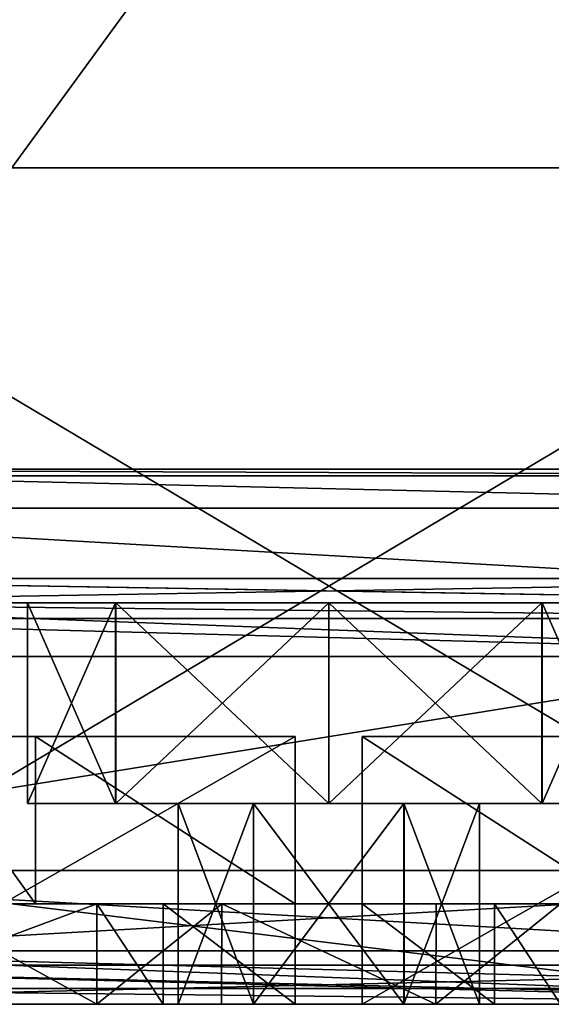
# Model space of a CAD drawing. Header units: millimetres. Extents: x -544 to 13, y -25 to 13.
# Tile 2 of 18: x -536 to -528, y -25 to -11. Entities that reach past the tile are written whole.
import ezdxf

# ---------------------------------------------------------------- set-up
doc = ezdxf.new("R2010")
doc.units = ezdxf.units.MM
doc.header["$LTSCALE"] = 81.483342
for name, color, linetype in [('145', 7, 'CONTINUOUS'), ('154', 7, 'CONTINUOUS'), ('163', 7, 'CONTINUOUS'), ('164', 7, 'CONTINUOUS'), ('165', 7, 'CONTINUOUS'), ('178', 7, 'CONTINUOUS'), ('180', 7, 'CONTINUOUS'), ('182', 7, 'CONTINUOUS'), ('192', 7, 'CONTINUOUS'), ('193', 7, 'CONTINUOUS'), ('194', 7, 'CONTINUOUS'), ('219', 7, 'CONTINUOUS'), ('222', 7, 'CONTINUOUS'), ('225', 7, 'CONTINUOUS'), ('226', 7, 'CONTINUOUS'), ('230', 7, 'CONTINUOUS'), ('460', 7, 'CONTINUOUS'), ('461', 7, 'CONTINUOUS'), ('462', 7, 'CONTINUOUS'), ('463', 7, 'CONTINUOUS'), ('464', 7, 'CONTINUOUS'), ('465', 7, 'CONTINUOUS'), ('466', 7, 'CONTINUOUS'), ('467', 7, 'CONTINUOUS'), ('468', 7, 'CONTINUOUS'), ('469', 7, 'CONTINUOUS'), ('472', 7, 'CONTINUOUS'), ('473', 7, 'CONTINUOUS'), ('474', 7, 'CONTINUOUS'), ('475', 7, 'CONTINUOUS'), ('476', 7, 'CONTINUOUS'), ('477', 7, 'CONTINUOUS'), ('478', 7, 'CONTINUOUS'), ('479', 7, 'CONTINUOUS'), ('480', 7, 'CONTINUOUS'), ('482', 7, 'CONTINUOUS'), ('484', 7, 'CONTINUOUS'), ('485', 7, 'CONTINUOUS'), ('486', 7, 'CONTINUOUS'), ('489', 7, 'CONTINUOUS'), ('490', 7, 'CONTINUOUS'), ('494', 7, 'CONTINUOUS')]:
    doc.layers.add(name, color=color, linetype=linetype)

msp = doc.modelspace()

# ---------------------------------------------------------------- linework, layer by layer
at = {"layer": '145', "linetype": 'Continuous'}
for points in [[(-519.1, -25.4, 2.8), (-543.9, -25.4, 2.8), (-521, -25.4, 2.3), (-519.1, -25.4, 2.8)], [(-521, -25.4, 2.3), (-543.9, -25.4, 2.8), (-542, -25.4, 2.3), (-521, -25.4, 2.3)], [(-524, -25.4, -4.3), (-521, -25.4, -3.8), (-542, -25.4, -2.3), (-524, -25.4, -4.3)], [(-542, -25.4, -2.3), (-521, -25.4, -3.8), (-521, -25.4, -2.3), (-542, -25.4, -2.3)], [(-542, -25.4, -16), (-521, -25.4, -16), (-539, -25.4, -14.8), (-542, -25.4, -16)], [(-539, -25.4, -4.3), (-532, -25.4, -4.3), (-542, -25.4, -2.3), (-539, -25.4, -4.3)], [(-532, -25.4, -4.3), (-531, -25.4, -4.3), (-542, -25.4, -2.3), (-532, -25.4, -4.3)], [(-531, -25.4, -4.3), (-524, -25.4, -4.3), (-542, -25.4, -2.3), (-531, -25.4, -4.3)], [(-539, -25.4, -14.8), (-521, -25.4, -16), (-524, -25.4, -14.8), (-539, -25.4, -14.8)], [(-534.964, -25.4, -10.3), (-539, -25.4, -10.3), (-534.964, -25.4, -11.3), (-534.964, -25.4, -10.3)], [(-534.964, -25.4, -11.3), (-539, -25.4, -10.3), (-539, -25.4, -11.3), (-534.964, -25.4, -11.3)], [(-533.975, -25.4, -8.325), (-534.964, -25.4, -10.3), (-533.75, -25.4, -10.8), (-533.975, -25.4, -8.325)], [(-533.75, -25.4, -10.8), (-534.964, -25.4, -10.3), (-533.102, -25.4, -13.912), (-533.75, -25.4, -10.8)], [(-533.102, -25.4, -13.912), (-534.964, -25.4, -10.3), (-534.964, -25.4, -11.3), (-533.102, -25.4, -13.912)], [(-532, -25.4, -7.336), (-533.975, -25.4, -8.325), (-532.624, -25.4, -8.851), (-532, -25.4, -7.336)], [(-532.624, -25.4, -8.851), (-533.975, -25.4, -8.325), (-533.75, -25.4, -10.8), (-532.624, -25.4, -8.851)], [(-532.623, -25.4, -12.75), (-533.75, -25.4, -10.8), (-533.102, -25.4, -13.912), (-532.623, -25.4, -12.75)], [(-529.9, -25.4, -13.913), (-532.623, -25.4, -12.75), (-533.102, -25.4, -13.912), (-529.9, -25.4, -13.913)], [(-530.377, -25.4, -8.85), (-532, -25.4, -7.336), (-532.624, -25.4, -8.851), (-530.377, -25.4, -8.85)], [(-530.376, -25.4, -12.749), (-532.623, -25.4, -12.75), (-529.9, -25.4, -13.913), (-530.376, -25.4, -12.749)], [(-532, -25.4, -4.3), (-532, -25.4, -7.336), (-531, -25.4, -7.336), (-532, -25.4, -4.3)], [(-531, -25.4, -7.336), (-532, -25.4, -7.336), (-530.377, -25.4, -8.85), (-531, -25.4, -7.336)], [(-531, -25.4, -4.3), (-532, -25.4, -4.3), (-531, -25.4, -7.336), (-531, -25.4, -4.3)], [(-529.025, -25.4, -8.325), (-531, -25.4, -7.336), (-529.25, -25.4, -10.8), (-529.025, -25.4, -8.325)], [(-529.25, -25.4, -10.8), (-531, -25.4, -7.336), (-530.377, -25.4, -8.85), (-529.25, -25.4, -10.8)], [(-529.25, -25.4, -10.8), (-530.376, -25.4, -12.749), (-529.9, -25.4, -13.913), (-529.25, -25.4, -10.8)], [(-528.036, -25.4, -11.3), (-529.25, -25.4, -10.8), (-529.9, -25.4, -13.913), (-528.036, -25.4, -11.3)], [(-529.025, -25.4, -8.325), (-529.25, -25.4, -10.8), (-528.036, -25.4, -11.3), (-529.025, -25.4, -8.325)], [(-528.036, -25.4, -10.3), (-529.025, -25.4, -8.325), (-528.036, -25.4, -11.3), (-528.036, -25.4, -10.3)]]:
    msp.add_3dface(points, dxfattribs=at)
at = {"layer": '154', "linetype": 'Continuous'}
for points in [[(-519.1, -24.814, 4.214), (-519.1, -23.4, 4.8), (-543.9, -24.814, 4.214), (-519.1, -24.814, 4.214)], [(-543.9, -24.814, 4.214), (-519.1, -23.4, 4.8), (-543.9, -23.4, 4.8), (-543.9, -24.814, 4.214)], [(-543.9, -25.4, 2.8), (-519.1, -25.4, 2.8), (-519.1, -24.814, 4.214), (-543.9, -25.4, 2.8)], [(-543.9, -25.4, 2.8), (-519.1, -24.814, 4.214), (-543.9, -24.814, 4.214), (-543.9, -25.4, 2.8)]]:
    msp.add_3dface(points, dxfattribs=at)
at = {"layer": '163', "linetype": 'Continuous'}
for points in [[(-543.9, -23.4, -18.8), (-543.9, -19.4, -18.8), (-519.1, -19.4, -18.8), (-543.9, -23.4, -18.8)], [(-519.1, -23.4, -18.8), (-543.9, -23.4, -18.8), (-519.1, -19.4, -18.8), (-519.1, -23.4, -18.8)]]:
    msp.add_3dface(points, dxfattribs=at)
at = {"layer": '164', "linetype": 'Continuous'}
for points in [[(-543.9, -24.814, -18.214), (-543.9, -23.4, -18.8), (-519.1, -24.814, -18.214), (-543.9, -24.814, -18.214)], [(-543.9, -23.4, -18.8), (-519.1, -23.4, -18.8), (-519.1, -24.814, -18.214), (-543.9, -23.4, -18.8)], [(-519.1, -25.4, -16.8), (-520.9, -25.4, -16.8), (-543.9, -24.814, -18.214), (-519.1, -25.4, -16.8)], [(-519.1, -25.4, -16.8), (-543.9, -24.814, -18.214), (-519.1, -24.814, -18.214), (-519.1, -25.4, -16.8)], [(-520.9, -25.4, -16.8), (-542.1, -25.4, -16.8), (-543.9, -24.814, -18.214), (-520.9, -25.4, -16.8)]]:
    msp.add_3dface(points, dxfattribs=at)
at = {"layer": '165', "linetype": 'Continuous'}
for points in [[(-520.9, -19.4, -16.8), (-542.1, -19.4, -16.8), (-521, -20.2, -16.8), (-520.9, -19.4, -16.8)], [(-521, -20.2, -16.8), (-542.1, -19.4, -16.8), (-542, -20.2, -16.8), (-521, -20.2, -16.8)], [(-542.1, -25.4, -16.8), (-520.9, -25.4, -16.8), (-542, -24.6, -16.8), (-542.1, -25.4, -16.8)], [(-542, -24.6, -16.8), (-520.9, -25.4, -16.8), (-521, -24.6, -16.8), (-542, -24.6, -16.8)]]:
    msp.add_3dface(points, dxfattribs=at)
at = {"layer": '178', "linetype": 'Continuous'}
for points in [[(-542, -19.4, -3.8), (-542.465, -19.035, -3.8), (-520.535, -19.035, -3.8), (-542, -19.4, -3.8)], [(-521, -19.4, -3.8), (-542, -19.4, -3.8), (-520.535, -19.035, -3.8), (-521, -19.4, -3.8)]]:
    msp.add_3dface(points, dxfattribs=at)
at = {"layer": '180', "linetype": 'Continuous'}
for points in [[(-542.1, -19.4, -16.8), (-520.9, -19.4, -16.8), (-542, -19.4, -16), (-542.1, -19.4, -16.8)], [(-542, -19.4, -16), (-520.9, -19.4, -16.8), (-521, -19.4, -16), (-542, -19.4, -16)]]:
    msp.add_3dface(points, dxfattribs=at)
at = {"layer": '182', "linetype": 'Continuous'}
for points in [[(-542, -19.634, -16.566), (-542, -19.4, -16), (-521, -19.634, -16.566), (-542, -19.634, -16.566)], [(-542, -19.4, -16), (-521, -19.4, -16), (-521, -19.634, -16.566), (-542, -19.4, -16)], [(-521, -20.2, -16.8), (-542, -20.2, -16.8), (-542, -19.634, -16.566), (-521, -20.2, -16.8)], [(-521, -20.2, -16.8), (-542, -19.634, -16.566), (-521, -19.634, -16.566), (-521, -20.2, -16.8)]]:
    msp.add_3dface(points, dxfattribs=at)
at = {"layer": '192', "linetype": 'Continuous'}
for points in [[(-542, -24.6, -16.8), (-521, -24.6, -16.8), (-521, -25.166, -16.566), (-542, -24.6, -16.8)], [(-542, -25.166, -16.566), (-542, -24.6, -16.8), (-521, -25.166, -16.566), (-542, -25.166, -16.566)], [(-521, -25.4, -16), (-542, -25.4, -16), (-542, -25.166, -16.566), (-521, -25.4, -16)], [(-521, -25.4, -16), (-542, -25.166, -16.566), (-521, -25.166, -16.566), (-521, -25.4, -16)]]:
    msp.add_3dface(points, dxfattribs=at)
at = {"layer": '193', "linetype": 'Continuous'}
for points in [[(-542, -19.4, -3.8), (-521, -19.4, -3.8), (-542, -19.4, -4.165), (-542, -19.4, -3.8)], [(-542, -19.4, -4.165), (-521, -19.4, -3.8), (-521, -19.4, -4.165), (-542, -19.4, -4.165)]]:
    msp.add_3dface(points, dxfattribs=at)
at = {"layer": '194', "linetype": 'Continuous'}
for points in [[(-520.535, -19.035, -3.8), (-542.465, -19.035, -3.8), (-520.9, -19.4, -4.165), (-520.535, -19.035, -3.8)], [(-542.465, -19.035, -3.8), (-542, -19.4, -4.165), (-521, -19.4, -4.165), (-542.465, -19.035, -3.8)], [(-542.465, -19.035, -3.8), (-521, -19.4, -4.165), (-520.9, -19.4, -4.165), (-542.465, -19.035, -3.8)]]:
    msp.add_3dface(points, dxfattribs=at)
at = {"layer": '219', "linetype": 'Continuous'}
for points in [[(-519.1, -17.4, -3.9), (-519.1, -17.4, -16.8), (-543.9, -17.4, -16.8), (-519.1, -17.4, -3.9)], [(-519.1, -17.4, -3.9), (-543.9, -17.4, -16.8), (-543.9, -17.4, -3.9), (-519.1, -17.4, -3.9)]]:
    msp.add_3dface(points, dxfattribs=at)
at = {"layer": '222', "linetype": 'Continuous'}
for points in [[(-543.9, -17.4, -16.8), (-519.1, -17.4, -16.8), (-519.1, -17.986, -18.214), (-543.9, -17.4, -16.8)], [(-543.9, -17.986, -18.214), (-543.9, -17.4, -16.8), (-519.1, -17.986, -18.214), (-543.9, -17.986, -18.214)], [(-519.1, -19.4, -18.8), (-543.9, -19.4, -18.8), (-543.9, -17.986, -18.214), (-519.1, -19.4, -18.8)], [(-519.1, -19.4, -18.8), (-543.9, -17.986, -18.214), (-519.1, -17.986, -18.214), (-519.1, -19.4, -18.8)]]:
    msp.add_3dface(points, dxfattribs=at)
at = {"layer": '225', "linetype": 'Continuous'}
for points in [[(-543.9, -17.5, -3.8), (-519.1, -17.5, -3.8), (-543.9, -17.4, -3.9), (-543.9, -17.5, -3.8)], [(-519.1, -17.5, -3.8), (-519.1, -17.4, -3.9), (-543.9, -17.4, -3.9), (-519.1, -17.5, -3.8)]]:
    msp.add_3dface(points, dxfattribs=at)
at = {"layer": '226', "linetype": 'Continuous'}
for points in [[(-519.1, 10.6, -3.8), (-519.1, -17.5, -3.8), (-543.9, 10.6, -3.8), (-519.1, 10.6, -3.8)], [(-519.1, -17.5, -3.8), (-543.9, -17.5, -3.8), (-543.9, 10.6, -3.8), (-519.1, -17.5, -3.8)]]:
    msp.add_3dface(points, dxfattribs=at)
at = {"layer": '230', "linetype": 'Continuous'}
for points in [[(-519.1, -23.4, 4.8), (-519.1, 10.6, 4.8), (-543.9, -23.4, 4.8), (-519.1, -23.4, 4.8)], [(-543.9, -23.4, 4.8), (-519.1, 10.6, 4.8), (-543.9, 10.6, 4.8), (-543.9, -23.4, 4.8)]]:
    msp.add_3dface(points, dxfattribs=at)
at = {"layer": '460', "linetype": 'Continuous'}
for points in [[(-539, -25.4, -10.3), (-534.964, -25.4, -10.3), (-537.68, -23.9, -10.3), (-539, -25.4, -10.3)], [(-537.68, -23.9, -10.3), (-534.964, -25.4, -10.3), (-534.964, -23.9, -10.3), (-537.68, -23.9, -10.3)]]:
    msp.add_3dface(points, dxfattribs=at)
at = {"layer": '461', "linetype": 'Continuous'}
for points in [[(-534.964, -25.4, -10.3), (-533.975, -25.4, -8.325), (-534.964, -23.9, -10.3), (-534.964, -25.4, -10.3)], [(-534.964, -23.9, -10.3), (-533.975, -25.4, -8.325), (-533.975, -23.9, -8.325), (-534.964, -23.9, -10.3)], [(-533.975, -25.4, -8.325), (-532, -25.4, -7.336), (-533.975, -23.9, -8.325), (-533.975, -25.4, -8.325)], [(-532, -25.4, -7.336), (-532, -23.9, -7.336), (-533.975, -23.9, -8.325), (-532, -25.4, -7.336)]]:
    msp.add_3dface(points, dxfattribs=at)
at = {"layer": '462', "linetype": 'Continuous'}
for points in [[(-532, -23.9, -4.62), (-532, -25.4, -4.3), (-532, -21.4, -4.3), (-532, -23.9, -4.62)], [(-532, -21.4, -4.62), (-532, -23.9, -4.62), (-532, -21.4, -4.3), (-532, -21.4, -4.62)], [(-532, -25.4, -7.336), (-532, -25.4, -4.3), (-532, -23.9, -4.62), (-532, -25.4, -7.336)], [(-532, -23.9, -7.336), (-532, -25.4, -7.336), (-532, -23.9, -4.62), (-532, -23.9, -7.336)]]:
    msp.add_3dface(points, dxfattribs=at)
at = {"layer": '463', "linetype": 'Continuous'}
for points in [[(-532, -25.4, -4.3), (-539, -25.4, -4.3), (-532, -21.4, -4.3), (-532, -25.4, -4.3)], [(-539, -25.4, -4.3), (-539, -21.4, -4.3), (-532, -21.4, -4.3), (-539, -25.4, -4.3)]]:
    msp.add_3dface(points, dxfattribs=at)
at = {"layer": '464', "linetype": 'Continuous'}
for points in [[(-539, -21.4, -4.3), (-537.68, -21.4, -10.3), (-535.884, -21.4, -6.416), (-539, -21.4, -4.3)], [(-539, -21.4, -4.3), (-532, -21.4, -4.62), (-532, -21.4, -4.3), (-539, -21.4, -4.3)], [(-532, -21.4, -4.62), (-539, -21.4, -4.3), (-535.884, -21.4, -6.416), (-532, -21.4, -4.62)]]:
    msp.add_3dface(points, dxfattribs=at)
at = {"layer": '465', "linetype": 'Continuous'}
for points in [[(-537.68, -21.4, -10.3), (-537.68, -23.9, -10.3), (-535.884, -23.9, -6.416), (-537.68, -21.4, -10.3)], [(-535.884, -21.4, -6.416), (-537.68, -21.4, -10.3), (-535.884, -23.9, -6.416), (-535.884, -21.4, -6.416)], [(-532, -23.9, -4.62), (-532, -21.4, -4.62), (-535.884, -21.4, -6.416), (-532, -23.9, -4.62)], [(-532, -23.9, -4.62), (-535.884, -21.4, -6.416), (-535.884, -23.9, -6.416), (-532, -23.9, -4.62)]]:
    msp.add_3dface(points, dxfattribs=at)
at = {"layer": '466', "linetype": 'Continuous'}
for points in [[(-537.68, -23.9, -10.3), (-534.964, -23.9, -10.3), (-533.975, -23.9, -8.325), (-537.68, -23.9, -10.3)], [(-537.68, -23.9, -10.3), (-533.975, -23.9, -8.325), (-535.884, -23.9, -6.416), (-537.68, -23.9, -10.3)], [(-533.975, -23.9, -8.325), (-532, -23.9, -7.336), (-535.884, -23.9, -6.416), (-533.975, -23.9, -8.325)], [(-532, -23.9, -7.336), (-532, -23.9, -4.62), (-535.884, -23.9, -6.416), (-532, -23.9, -7.336)]]:
    msp.add_3dface(points, dxfattribs=at)
at = {"layer": '467', "linetype": 'Continuous'}
for points in [[(-524, -25.4, -4.3), (-531, -25.4, -4.3), (-524, -21.4, -4.3), (-524, -25.4, -4.3)], [(-524, -21.4, -4.3), (-531, -25.4, -4.3), (-531, -21.4, -4.3), (-524, -21.4, -4.3)]]:
    msp.add_3dface(points, dxfattribs=at)
at = {"layer": '468', "linetype": 'Continuous'}
for points in [[(-531, -21.4, -4.3), (-531, -25.4, -4.3), (-531, -21.4, -4.62), (-531, -21.4, -4.3)], [(-531, -21.4, -4.62), (-531, -25.4, -4.3), (-531, -23.9, -4.62), (-531, -21.4, -4.62)], [(-531, -25.4, -4.3), (-531, -25.4, -7.336), (-531, -23.9, -7.336), (-531, -25.4, -4.3)], [(-531, -23.9, -4.62), (-531, -25.4, -4.3), (-531, -23.9, -7.336), (-531, -23.9, -4.62)]]:
    msp.add_3dface(points, dxfattribs=at)
at = {"layer": '469', "linetype": 'Continuous'}
for points in [[(-531, -25.4, -7.336), (-529.025, -25.4, -8.325), (-531, -23.9, -7.336), (-531, -25.4, -7.336)], [(-531, -23.9, -7.336), (-529.025, -25.4, -8.325), (-529.025, -23.9, -8.325), (-531, -23.9, -7.336)], [(-529.025, -25.4, -8.325), (-528.036, -25.4, -10.3), (-529.025, -23.9, -8.325), (-529.025, -25.4, -8.325)], [(-528.036, -25.4, -10.3), (-528.036, -23.9, -10.3), (-529.025, -23.9, -8.325), (-528.036, -25.4, -10.3)]]:
    msp.add_3dface(points, dxfattribs=at)
at = {"layer": '472', "linetype": 'Continuous'}
for points in [[(-524, -21.4, -4.3), (-531, -21.4, -4.3), (-527.116, -21.4, -6.416), (-524, -21.4, -4.3)], [(-531, -21.4, -4.3), (-531, -21.4, -4.62), (-527.116, -21.4, -6.416), (-531, -21.4, -4.3)]]:
    msp.add_3dface(points, dxfattribs=at)
at = {"layer": '473', "linetype": 'Continuous'}
for points in [[(-531, -21.4, -4.62), (-531, -23.9, -4.62), (-527.116, -23.9, -6.416), (-531, -21.4, -4.62)], [(-527.116, -21.4, -6.416), (-531, -21.4, -4.62), (-527.116, -23.9, -6.416), (-527.116, -21.4, -6.416)]]:
    msp.add_3dface(points, dxfattribs=at)
at = {"layer": '474', "linetype": 'Continuous'}
for points in [[(-531, -23.9, -4.62), (-531, -23.9, -7.336), (-529.025, -23.9, -8.325), (-531, -23.9, -4.62)], [(-531, -23.9, -4.62), (-529.025, -23.9, -8.325), (-527.116, -23.9, -6.416), (-531, -23.9, -4.62)], [(-529.025, -23.9, -8.325), (-528.036, -23.9, -10.3), (-527.116, -23.9, -6.416), (-529.025, -23.9, -8.325)]]:
    msp.add_3dface(points, dxfattribs=at)
at = {"layer": '475', "linetype": 'Continuous'}
for points in [[(-532.624, -25.4, -8.851), (-533.75, -25.4, -10.8), (-532.623, -22.4, -8.85), (-532.624, -25.4, -8.851)], [(-532.623, -22.4, -8.85), (-533.75, -25.4, -10.8), (-533.75, -22.4, -10.8), (-532.623, -22.4, -8.85)], [(-530.377, -25.4, -8.85), (-532.624, -25.4, -8.851), (-532.623, -22.4, -8.85), (-530.377, -25.4, -8.85)], [(-530.376, -22.4, -8.851), (-530.377, -25.4, -8.85), (-532.623, -22.4, -8.85), (-530.376, -22.4, -8.851)], [(-529.25, -25.4, -10.8), (-530.377, -25.4, -8.85), (-529.25, -22.4, -10.8), (-529.25, -25.4, -10.8)], [(-529.25, -22.4, -10.8), (-530.377, -25.4, -8.85), (-530.376, -22.4, -8.851), (-529.25, -22.4, -10.8)]]:
    msp.add_3dface(points, dxfattribs=at)
at = {"layer": '476', "linetype": 'Continuous'}
for points in [[(-533.75, -25.4, -10.8), (-532.623, -25.4, -12.75), (-533.75, -22.4, -10.8), (-533.75, -25.4, -10.8)], [(-533.75, -22.4, -10.8), (-532.623, -25.4, -12.75), (-532.624, -22.4, -12.749), (-533.75, -22.4, -10.8)], [(-532.624, -22.4, -12.749), (-532.623, -25.4, -12.75), (-530.377, -22.4, -12.75), (-532.624, -22.4, -12.749)], [(-532.623, -25.4, -12.75), (-530.376, -25.4, -12.749), (-530.377, -22.4, -12.75), (-532.623, -25.4, -12.75)], [(-530.376, -25.4, -12.749), (-529.25, -25.4, -10.8), (-530.377, -22.4, -12.75), (-530.376, -25.4, -12.749)], [(-529.25, -25.4, -10.8), (-529.25, -22.4, -10.8), (-530.377, -22.4, -12.75), (-529.25, -25.4, -10.8)]]:
    msp.add_3dface(points, dxfattribs=at)
at = {"layer": '477', "linetype": 'Continuous'}
for points in [[(-536, -22.4, -10.798), (-534.682, -22.4, -7.618), (-534.686, -22.4, -13.978), (-536, -22.4, -10.798)], [(-533.75, -22.4, -10.8), (-532.624, -22.4, -12.749), (-534.686, -22.4, -13.978), (-533.75, -22.4, -10.8)], [(-534.682, -22.4, -7.618), (-533.75, -22.4, -10.8), (-534.686, -22.4, -13.978), (-534.682, -22.4, -7.618)], [(-534.686, -22.4, -13.978), (-532.624, -22.4, -12.749), (-531.5, -22.4, -15.3), (-534.686, -22.4, -13.978)], [(-531.5, -22.4, -6.3), (-533.75, -22.4, -10.8), (-534.682, -22.4, -7.618), (-531.5, -22.4, -6.3)], [(-532.623, -22.4, -8.85), (-533.75, -22.4, -10.8), (-531.5, -22.4, -6.3), (-532.623, -22.4, -8.85)], [(-532.624, -22.4, -12.749), (-530.377, -22.4, -12.75), (-531.5, -22.4, -15.3), (-532.624, -22.4, -12.749)], [(-530.376, -22.4, -8.851), (-532.623, -22.4, -8.85), (-531.5, -22.4, -6.3), (-530.376, -22.4, -8.851)], [(-530.377, -22.4, -12.75), (-529.25, -22.4, -10.8), (-531.5, -22.4, -15.3), (-530.377, -22.4, -12.75)], [(-531.5, -22.4, -15.3), (-529.25, -22.4, -10.8), (-528.318, -22.4, -13.982), (-531.5, -22.4, -15.3)], [(-530.376, -22.4, -8.851), (-531.5, -22.4, -6.3), (-528.314, -22.4, -7.622), (-530.376, -22.4, -8.851)], [(-529.25, -22.4, -10.8), (-530.376, -22.4, -8.851), (-528.314, -22.4, -7.622), (-529.25, -22.4, -10.8)], [(-528.318, -22.4, -13.982), (-529.25, -22.4, -10.8), (-528.314, -22.4, -7.622), (-528.318, -22.4, -13.982)], [(-527, -22.4, -10.802), (-528.318, -22.4, -13.982), (-528.314, -22.4, -7.622), (-527, -22.4, -10.802)]]:
    msp.add_3dface(points, dxfattribs=at)
at = {"layer": '478', "linetype": 'Continuous'}
for points in [[(-534.682, -22.4, -7.618), (-536, -22.4, -10.798), (-534.686, -19.4, -7.622), (-534.682, -22.4, -7.618)], [(-536, -22.4, -10.798), (-534.686, -22.4, -13.978), (-536, -19.4, -10.802), (-536, -22.4, -10.798)], [(-534.686, -19.4, -7.622), (-536, -22.4, -10.798), (-536, -19.4, -10.802), (-534.686, -19.4, -7.622)], [(-536, -19.4, -10.802), (-534.686, -22.4, -13.978), (-534.682, -19.4, -13.982), (-536, -19.4, -10.802)], [(-531.5, -19.4, -6.3), (-534.682, -22.4, -7.618), (-534.686, -19.4, -7.622), (-531.5, -19.4, -6.3)], [(-534.686, -22.4, -13.978), (-531.5, -22.4, -15.3), (-534.682, -19.4, -13.982), (-534.686, -22.4, -13.978)], [(-531.5, -22.4, -6.3), (-534.682, -22.4, -7.618), (-531.5, -19.4, -6.3), (-531.5, -22.4, -6.3)], [(-531.5, -22.4, -15.3), (-531.5, -19.4, -15.3), (-534.682, -19.4, -13.982), (-531.5, -22.4, -15.3)]]:
    msp.add_3dface(points, dxfattribs=at)
at = {"layer": '479', "linetype": 'Continuous'}
for points in [[(-534.686, -19.4, -7.622), (-536, -19.4, -10.802), (-534.682, -19.4, -13.982), (-534.686, -19.4, -7.622)], [(-531.5, -19.4, -15.3), (-531.5, -19.4, -6.3), (-534.686, -19.4, -7.622), (-531.5, -19.4, -15.3)], [(-531.5, -19.4, -15.3), (-534.686, -19.4, -7.622), (-534.682, -19.4, -13.982), (-531.5, -19.4, -15.3)], [(-531.5, -19.4, -6.3), (-531.5, -19.4, -15.3), (-528.314, -19.4, -13.978), (-531.5, -19.4, -6.3)], [(-528.318, -19.4, -7.618), (-531.5, -19.4, -6.3), (-528.314, -19.4, -13.978), (-528.318, -19.4, -7.618)], [(-527, -19.4, -10.798), (-528.318, -19.4, -7.618), (-528.314, -19.4, -13.978), (-527, -19.4, -10.798)]]:
    msp.add_3dface(points, dxfattribs=at)
at = {"layer": '480', "linetype": 'Continuous'}
for points in [[(-528.314, -22.4, -7.622), (-531.5, -22.4, -6.3), (-528.318, -19.4, -7.618), (-528.314, -22.4, -7.622)], [(-531.5, -22.4, -6.3), (-531.5, -19.4, -6.3), (-528.318, -19.4, -7.618), (-531.5, -22.4, -6.3)], [(-531.5, -22.4, -15.3), (-528.318, -22.4, -13.982), (-531.5, -19.4, -15.3), (-531.5, -22.4, -15.3)], [(-531.5, -19.4, -15.3), (-528.318, -22.4, -13.982), (-528.314, -19.4, -13.978), (-531.5, -19.4, -15.3)], [(-528.318, -22.4, -13.982), (-527, -22.4, -10.802), (-528.314, -19.4, -13.978), (-528.318, -22.4, -13.982)], [(-528.314, -22.4, -7.622), (-528.318, -19.4, -7.618), (-527, -19.4, -10.798), (-528.314, -22.4, -7.622)], [(-527, -22.4, -10.802), (-528.314, -22.4, -7.622), (-527, -19.4, -10.798), (-527, -22.4, -10.802)], [(-527, -22.4, -10.802), (-527, -19.4, -10.798), (-528.314, -19.4, -13.978), (-527, -22.4, -10.802)]]:
    msp.add_3dface(points, dxfattribs=at)
at = {"layer": '482', "linetype": 'Continuous'}
for points in [[(-521, -25.4, 2.3), (-542, -25.4, 2.3), (-521, -12.9, 2.3), (-521, -25.4, 2.3)], [(-542, -25.4, 2.3), (-542, -12.9, 2.3), (-521, -12.9, 2.3), (-542, -25.4, 2.3)]]:
    msp.add_3dface(points, dxfattribs=at)
at = {"layer": '484', "linetype": 'Continuous'}
for points in [[(-542, -25.4, -2.3), (-521, -25.4, -2.3), (-542, -12.9, -2.3), (-542, -25.4, -2.3)], [(-542, -12.9, -2.3), (-521, -25.4, -2.3), (-521, -12.9, -2.3), (-542, -12.9, -2.3)]]:
    msp.add_3dface(points, dxfattribs=at)
at = {"layer": '485', "linetype": 'Continuous'}
for points in [[(-542, -12.9, 2.3), (-542, -12.9, -2.3), (-521, -12.9, -2.3), (-542, -12.9, 2.3)], [(-521, -12.9, 2.3), (-542, -12.9, 2.3), (-521, -12.9, -2.3), (-521, -12.9, 2.3)]]:
    msp.add_3dface(points, dxfattribs=at)
at = {"layer": '486', "linetype": 'Continuous'}
for points in [[(-533.102, -25.4, -13.912), (-534.964, -25.4, -11.3), (-533.1, -23.9, -13.913), (-533.102, -25.4, -13.912)], [(-533.1, -23.9, -13.913), (-534.964, -25.4, -11.3), (-534.964, -23.9, -11.3), (-533.1, -23.9, -13.913)], [(-529.9, -25.4, -13.913), (-533.102, -25.4, -13.912), (-533.1, -23.9, -13.913), (-529.9, -25.4, -13.913)], [(-529.898, -23.9, -13.912), (-529.9, -25.4, -13.913), (-533.1, -23.9, -13.913), (-529.898, -23.9, -13.912)], [(-528.036, -25.4, -11.3), (-529.9, -25.4, -13.913), (-528.036, -23.9, -11.3), (-528.036, -25.4, -11.3)], [(-528.036, -23.9, -11.3), (-529.9, -25.4, -13.913), (-529.898, -23.9, -13.912), (-528.036, -23.9, -11.3)]]:
    msp.add_3dface(points, dxfattribs=at)
at = {"layer": '489', "linetype": 'Continuous'}
for points in [[(-539, -25.4, -14.8), (-524, -25.4, -14.8), (-536.237, -23.9, -14.8), (-539, -25.4, -14.8)], [(-524, -25.4, -14.8), (-526.763, -23.9, -14.8), (-536.237, -23.9, -14.8), (-524, -25.4, -14.8)]]:
    msp.add_3dface(points, dxfattribs=at)
at = {"layer": '490', "linetype": 'Continuous'}
for points in [[(-536.237, -23.9, -14.8), (-534.964, -23.9, -11.3), (-537.68, -23.9, -11.3), (-536.237, -23.9, -14.8)], [(-533.1, -23.9, -13.913), (-534.964, -23.9, -11.3), (-536.237, -23.9, -14.8), (-533.1, -23.9, -13.913)], [(-526.763, -23.9, -14.8), (-533.1, -23.9, -13.913), (-536.237, -23.9, -14.8), (-526.763, -23.9, -14.8)], [(-529.898, -23.9, -13.912), (-533.1, -23.9, -13.913), (-526.763, -23.9, -14.8), (-529.898, -23.9, -13.912)], [(-528.036, -23.9, -11.3), (-529.898, -23.9, -13.912), (-526.763, -23.9, -14.8), (-528.036, -23.9, -11.3)]]:
    msp.add_3dface(points, dxfattribs=at)
at = {"layer": '494', "linetype": 'Continuous'}
for points in [[(-534.964, -25.4, -11.3), (-539, -25.4, -11.3), (-534.964, -23.9, -11.3), (-534.964, -25.4, -11.3)], [(-534.964, -23.9, -11.3), (-539, -25.4, -11.3), (-537.68, -23.9, -11.3), (-534.964, -23.9, -11.3)]]:
    msp.add_3dface(points, dxfattribs=at)

doc.saveas('drawing.dxf')
